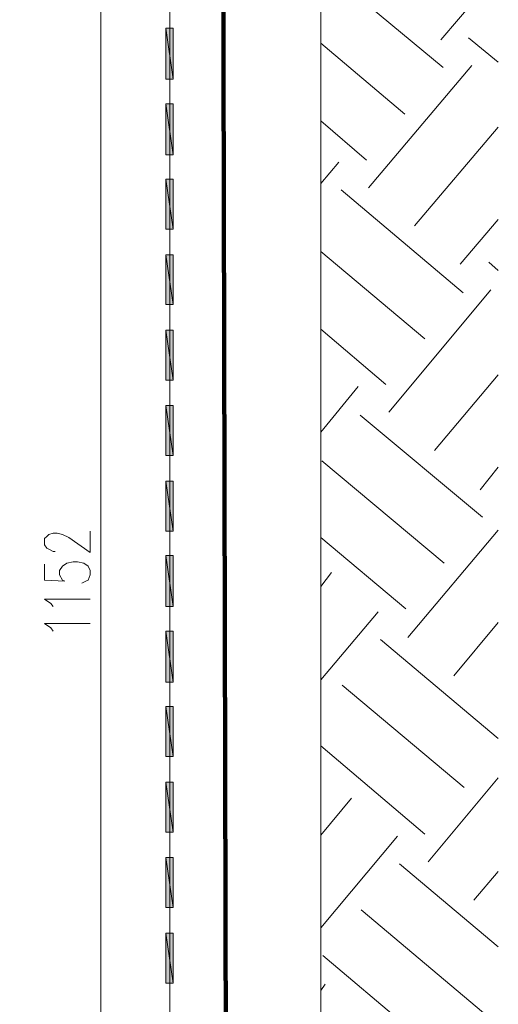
# Model space of a CAD drawing. Header units: inches. Extents: x 1504 to 12593, y -807 to 3183.
# Tile 95 of 256: x 3807 to 3997, y 1149 to 1540. Entities that reach past the tile are written whole.
import ezdxf

# ---------------------------------------------------------------- set-up
doc = ezdxf.new("R2010")
doc.units = ezdxf.units.IN
doc.header["$MEASUREMENT"] = 0
doc.layers.add('at_Entity', color=7, linetype='Continuous')
doc.layers.add('at_Solid', color=7, linetype='Continuous')

msp = doc.modelspace()

# ---------------------------------------------------------------- hatches: boundary and pattern name
at = {"layer": 'at_Solid', "lineweight": 15}
for points in [[(3864.66, 1516.16), (3867.62, 1516.16), (3864.66, 1536.44)], [(3867.62, 1516.16), (3864.66, 1536.44), (3867.62, 1536.44)], [(3864.66, 1486.17), (3867.62, 1486.17), (3864.66, 1506.45)], [(3867.62, 1486.17), (3864.66, 1506.45), (3867.62, 1506.45)], [(3864.66, 1456.6), (3867.62, 1456.6), (3864.66, 1476.46)], [(3867.62, 1456.6), (3864.66, 1476.46), (3867.62, 1476.46)], [(3864.66, 1426.61), (3867.62, 1426.61), (3864.66, 1446.46)], [(3867.62, 1426.61), (3864.66, 1446.46), (3867.62, 1446.46)], [(3864.66, 1396.62), (3867.62, 1396.62), (3864.66, 1416.47)], [(3867.62, 1396.62), (3864.66, 1416.47), (3867.62, 1416.47)], [(3864.66, 1366.63), (3867.62, 1366.63), (3864.66, 1386.49)], [(3867.62, 1366.63), (3864.66, 1386.49), (3867.62, 1386.49)], [(3864.66, 1336.64), (3867.62, 1336.64), (3864.66, 1356.5)], [(3867.62, 1336.64), (3864.66, 1356.5), (3867.62, 1356.5)], [(3864.66, 1306.65), (3867.62, 1306.65), (3864.66, 1326.92)], [(3867.62, 1306.65), (3864.66, 1326.92), (3867.62, 1326.92)], [(3864.66, 1276.66), (3867.62, 1276.66), (3864.66, 1296.94)], [(3867.62, 1276.66), (3864.66, 1296.94), (3867.62, 1296.94)], [(3864.66, 1247.09), (3867.62, 1247.09), (3864.66, 1266.95)], [(3867.62, 1247.09), (3864.66, 1266.95), (3867.62, 1266.95)], [(3864.66, 1217.1), (3867.62, 1217.1), (3864.66, 1236.95)], [(3867.62, 1217.1), (3864.66, 1236.95), (3867.62, 1236.95)], [(3864.66, 1187.11), (3867.62, 1187.11), (3864.66, 1206.96)], [(3867.62, 1187.11), (3864.66, 1206.96), (3867.62, 1206.96)], [(3864.66, 1157.12), (3867.62, 1157.12), (3864.66, 1176.97)], [(3867.62, 1157.12), (3864.66, 1176.97), (3867.62, 1176.97)]]:
    msp.add_hatch(color=7, dxfattribs=at).paths.add_polyline_path(points)

# ---------------------------------------------------------------- linework, layer by layer
at = {"lineweight": 100}
msp.add_lwpolyline([(2236.3, 2086.4), (3886.32, 2086.07), (3889.66, 680.04), (3653.02, 825.43), (3491.89, 823.56), (3490.02, 529.57), (2809.74, 529.57), (2809.74, 1931.09), (2247.38, 1931.09), (2247.38, 2086.16)], dxfattribs=at)
at = {"layer": 'at_Entity', "color": 7, "lineweight": 15}
for p, q in [((3926.34, 2057.26), (3926.34, 559.42)), ((3866.35, 1891.25), (3866.35, 742.32)), ((3838.9, 1885.76), (3838.9, 747.82)), ((3926.34, 1561.36), (3974.91, 1520.81)), ((3974.07, 1531.79), (3996.87, 1558.83)), ((3867.62, 1516.16), (3864.66, 1536.44)), ((3864.66, 1536.44), (3864.66, 1516.16)), ((3867.62, 1516.16), (3864.66, 1536.44)), ((3864.66, 1536.44), (3867.62, 1536.44)), ((3867.62, 1536.44), (3867.62, 1516.16)), ((3926.34, 1530.52), (3959.7, 1502.22)), ((3985.05, 1532.63), (3996.87, 1522.92)), ((3945.34, 1473.07), (3986.31, 1521.65)), ((3864.66, 1516.16), (3867.62, 1516.16)), ((3867.62, 1486.17), (3864.66, 1506.45)), ((3864.66, 1506.45), (3864.66, 1486.17)), ((3867.62, 1486.17), (3864.66, 1506.45)), ((3864.66, 1506.45), (3867.62, 1506.45)), ((3867.62, 1506.45), (3867.62, 1486.17)), ((3926.34, 1499.69), (3944.5, 1484.06)), ((3963.51, 1457.87), (3996.87, 1497.15)), ((3864.66, 1486.17), (3867.62, 1486.17)), ((3926.34, 1474.76), (3933.52, 1483.22)), ((3867.62, 1456.6), (3864.66, 1476.46)), ((3864.66, 1476.46), (3864.66, 1456.6)), ((3867.62, 1456.6), (3864.66, 1476.46)), ((3864.66, 1476.46), (3867.62, 1476.46)), ((3867.62, 1476.46), (3867.62, 1456.6)), ((3934.36, 1472.23), (3982.93, 1431.26)), ((3981.67, 1442.66), (3996.87, 1460.41)), ((3864.66, 1456.6), (3867.62, 1456.6)), ((3926.34, 1447.73), (3967.73, 1413.09)), ((3867.62, 1426.61), (3864.66, 1446.46)), ((3864.66, 1446.46), (3864.66, 1426.61)), ((3867.62, 1426.61), (3864.66, 1446.46)), ((3864.66, 1446.46), (3867.62, 1446.46)), ((3867.62, 1446.46), (3867.62, 1426.61)), ((3993.07, 1443.51), (3996.87, 1440.13)), ((3953.37, 1383.95), (3993.92, 1432.53)), ((3864.66, 1426.61), (3867.62, 1426.61)), ((3867.62, 1396.62), (3864.66, 1416.47)), ((3864.66, 1416.47), (3864.66, 1396.62)), ((3867.62, 1396.62), (3864.66, 1416.47)), ((3864.66, 1416.47), (3867.62, 1416.47)), ((3867.62, 1416.47), (3867.62, 1396.62)), ((3926.34, 1416.9), (3952.1, 1394.93)), ((3864.66, 1396.62), (3867.62, 1396.62)), ((3971.53, 1368.74), (3996.87, 1398.73)), ((3926.34, 1375.93), (3941.12, 1394.09)), ((3867.62, 1366.63), (3864.66, 1386.49)), ((3864.66, 1386.49), (3864.66, 1366.63)), ((3867.62, 1366.63), (3864.66, 1386.49)), ((3864.66, 1386.49), (3867.62, 1386.49)), ((3867.62, 1386.49), (3867.62, 1366.63)), ((3941.96, 1382.68), (3990.54, 1342.13)), ((3864.66, 1366.63), (3867.62, 1366.63)), ((3926.75, 1364.52), (3975.33, 1323.97)), ((3989.69, 1353.11), (3996.87, 1361.99)), ((3867.62, 1336.64), (3864.66, 1356.5)), ((3864.66, 1356.5), (3864.66, 1336.64)), ((3867.62, 1336.64), (3864.66, 1356.5)), ((3864.66, 1356.5), (3867.62, 1356.5)), ((3867.62, 1356.5), (3867.62, 1336.64)), ((3816.51, 1333.68), (3817.36, 1334.53)), ((3817.36, 1334.53), (3818.2, 1335.37)), ((3818.2, 1335.37), (3819.89, 1335.8)), ((3819.89, 1335.8), (3821.58, 1335.8)), ((3821.58, 1335.8), (3823.69, 1335.37)), ((3823.69, 1335.37), (3826.23, 1334.1)), ((3826.23, 1334.1), (3834.67, 1328.19)), ((3834.67, 1328.19), (3834.67, 1336.64)), ((3864.66, 1336.64), (3867.62, 1336.64)), ((3926.34, 1334.1), (3960.13, 1305.81)), ((3960.97, 1294.4), (3996.87, 1337.06)), ((3816.51, 1331.15), (3816.51, 1333.68)), ((3817.36, 1329.88), (3816.51, 1331.15)), ((3818.2, 1329.46), (3817.36, 1329.88)), ((3819.89, 1328.61), (3818.2, 1329.46)), ((3820.73, 1328.61), (3819.89, 1328.61)), ((3867.62, 1306.65), (3864.66, 1326.92)), ((3864.66, 1326.92), (3864.66, 1306.65)), ((3867.62, 1306.65), (3864.66, 1326.92)), ((3864.66, 1326.92), (3867.62, 1326.92)), ((3867.62, 1326.92), (3867.62, 1306.65)), ((3816.51, 1323.55), (3816.51, 1317.21)), ((3822.42, 1321.01), (3823.69, 1322.7)), ((3823.69, 1322.7), (3825.38, 1323.97)), ((3825.38, 1323.97), (3827.91, 1324.39)), ((3827.91, 1324.39), (3829.61, 1324.39)), ((3829.61, 1324.39), (3832.14, 1323.97)), ((3832.14, 1323.97), (3833.83, 1322.7)), ((3833.83, 1322.7), (3834.67, 1321.01)), ((3822.42, 1319.32), (3822.42, 1321.01)), ((3823.69, 1317.21), (3822.42, 1319.32)), ((3834.67, 1319.32), (3833.83, 1317.21)), ((3834.67, 1321.01), (3834.67, 1319.32)), ((3926.34, 1314.68), (3930.56, 1320.17)), ((3816.51, 1317.21), (3824.54, 1316.79)), ((3824.54, 1316.79), (3823.69, 1317.21)), ((3832.98, 1316.79), (3831.29, 1315.94)), ((3833.83, 1317.21), (3832.98, 1316.79)), ((3819.05, 1307.92), (3816.51, 1309.61)), ((3816.51, 1309.61), (3834.67, 1309.61)), ((3819.89, 1306.65), (3819.05, 1307.92)), ((3864.66, 1306.65), (3867.62, 1306.65)), ((3926.34, 1277.51), (3949.14, 1304.54)), ((3819.05, 1298.2), (3816.51, 1299.89)), ((3816.51, 1299.89), (3834.67, 1299.89)), ((3979.13, 1279.19), (3996.87, 1300.31)), ((3819.89, 1296.94), (3819.05, 1298.2)), ((3867.62, 1276.66), (3864.66, 1296.94)), ((3864.66, 1296.94), (3864.66, 1276.66)), ((3867.62, 1276.66), (3864.66, 1296.94)), ((3864.66, 1296.94), (3867.62, 1296.94)), ((3867.62, 1296.94), (3867.62, 1276.66)), ((3949.98, 1293.56), (3996.87, 1254.27)), ((3864.66, 1276.66), (3867.62, 1276.66)), ((3934.78, 1275.39), (3983.36, 1234.84)), ((3867.62, 1247.09), (3864.66, 1266.95)), ((3864.66, 1266.95), (3864.66, 1247.09)), ((3867.62, 1247.09), (3864.66, 1266.95)), ((3864.66, 1266.95), (3867.62, 1266.95)), ((3867.62, 1266.95), (3867.62, 1247.09)), ((3926.34, 1251.31), (3967.73, 1216.26)), ((3864.66, 1247.09), (3867.62, 1247.09)), ((3867.62, 1217.1), (3864.66, 1236.95)), ((3864.66, 1236.95), (3864.66, 1217.1)), ((3867.62, 1217.1), (3864.66, 1236.95)), ((3864.66, 1236.95), (3867.62, 1236.95)), ((3867.62, 1236.95), (3867.62, 1217.1)), ((3969, 1205.27), (3996.87, 1238.64)), ((3926.34, 1215.83), (3938.58, 1230.62)), ((3864.66, 1217.1), (3867.62, 1217.1)), ((3926.34, 1179.09), (3956.75, 1215.41)), ((3867.62, 1187.11), (3864.66, 1206.96)), ((3864.66, 1206.96), (3864.66, 1187.11)), ((3867.62, 1187.11), (3864.66, 1206.96)), ((3864.66, 1206.96), (3867.62, 1206.96)), ((3867.62, 1206.96), (3867.62, 1187.11)), ((3957.59, 1204.43), (3996.87, 1171.48)), ((3987.16, 1190.07), (3996.87, 1201.47)), ((3864.66, 1187.11), (3867.62, 1187.11)), ((3942.39, 1186.27), (3990.96, 1145.3)), ((3867.62, 1157.12), (3864.66, 1176.97)), ((3864.66, 1176.97), (3864.66, 1157.12)), ((3867.62, 1157.12), (3864.66, 1176.97)), ((3864.66, 1176.97), (3867.62, 1176.97)), ((3867.62, 1176.97), (3867.62, 1157.12)), ((3927.18, 1168.1), (3975.75, 1127.13)), ((3864.66, 1157.12), (3867.62, 1157.12)), ((3926.34, 1154.16), (3928.02, 1156.7))]:
    msp.add_line(p, q, dxfattribs=at)

doc.saveas('drawing.dxf')
